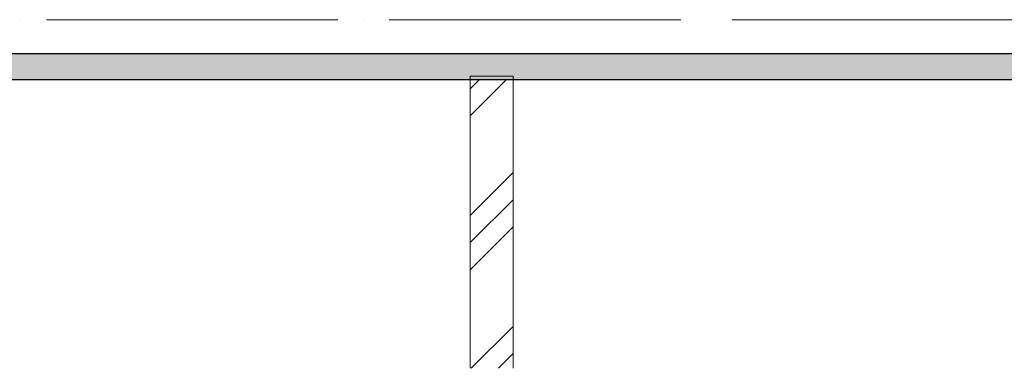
# Model space of a CAD drawing. Header units: millimetres. Extents: x 4534 to 474157, y -4632 to 9900.
# Tile 33 of 114: x 209281 to 215026, y -2036 to 0. Entities that reach past the tile are written whole.
import ezdxf

# ---------------------------------------------------------------- set-up
doc = ezdxf.new("R2010")
doc.units = ezdxf.units.MM
doc.linetypes.add('WSP_stramienlijn', pattern=[2000, 1700, -150, 0, -150])
for name, color, linetype, lineweight in [('07_stramien - levels', 7, 'Continuous', 13), ('16_funderingsconstructies', 2, 'Continuous', 18), ('17_paalfunderingen - prefab', 2, 'Continuous', 18), ('23_vloeren - hatch', 1, 'Continuous', 18), ('23_vloeren -cut-', 3, 'Continuous', 25)]:
    doc.layers.add(name, color=color, linetype=linetype, lineweight=lineweight)

# ---------------------------------------------------------------- blocks, each defined once
blk = doc.blocks.new('17_WSP_FD_prefab - fundatiepaal v18-0 - 250x250-V47-as D')
at = {"layer": '16_funderingsconstructies', "lineweight": 13}
h = blk.add_hatch(dxfattribs=at)
h.set_pattern_fill('FP_1', color=50, style=0, pattern_type=2)
h.set_pattern_definition([(45, (12053.6, 0), (-449.013, 449.013), []), (45, (12212.33, 0), (0, 898.026), []), (45, (11894.83, 0), (0, 898.026), [])])
h.paths.add_polyline_path([(44725, -2035.6), (44725, -350), (44475, -350), (44475, -2035.6)])
at = {"layer": '16_funderingsconstructies', "color": 135, "lineweight": 13}
for p, q in [((44725, -330), (44475, -330)), ((44475, -330), (44475, -350)), ((44725, -350), (44725, -330))]:
    blk.add_line(p, q, dxfattribs=at)
at = {"layer": '17_paalfunderingen - prefab', "color": 55}
for p, q in [((44475, -350), (44475, -2035.6)), ((44725, -2035.6), (44725, -350))]:
    blk.add_line(p, q, dxfattribs=at)

msp = doc.modelspace()

# ---------------------------------------------------------------- hatches: boundary and pattern name
at = {"layer": '23_vloeren - hatch'}
msp.add_hatch(color=10, dxfattribs=at).paths.add_polyline_path([(218035.2, -350), (218135.2, -350), (218135.2, -200), (177135.2, -200), (177135.2, -350), (216794.9, -350)])

# ---------------------------------------------------------------- linework, layer by layer
at = {"layer": '07_stramien - levels', "linetype": 'WSP_stramienlijn'}
msp.add_line((165435.2, 0), (221500.6, 0), dxfattribs=at)
at = {"layer": '23_vloeren -cut-', "color": 8}
for p, q in [((218135.2, -200), (177135.2, -200)), ((177235.2, -350), (218035.2, -350))]:
    msp.add_line(p, q, dxfattribs=at)

# ---------------------------------------------------------------- block references
at = {"layer": '16_funderingsconstructies', "color": 135, "lineweight": 13}
msp.add_blockref('17_WSP_FD_prefab - fundatiepaal v18-0 - 250x250-V47-as D', (167435.2, 0), dxfattribs=at)

doc.saveas('drawing.dxf')
